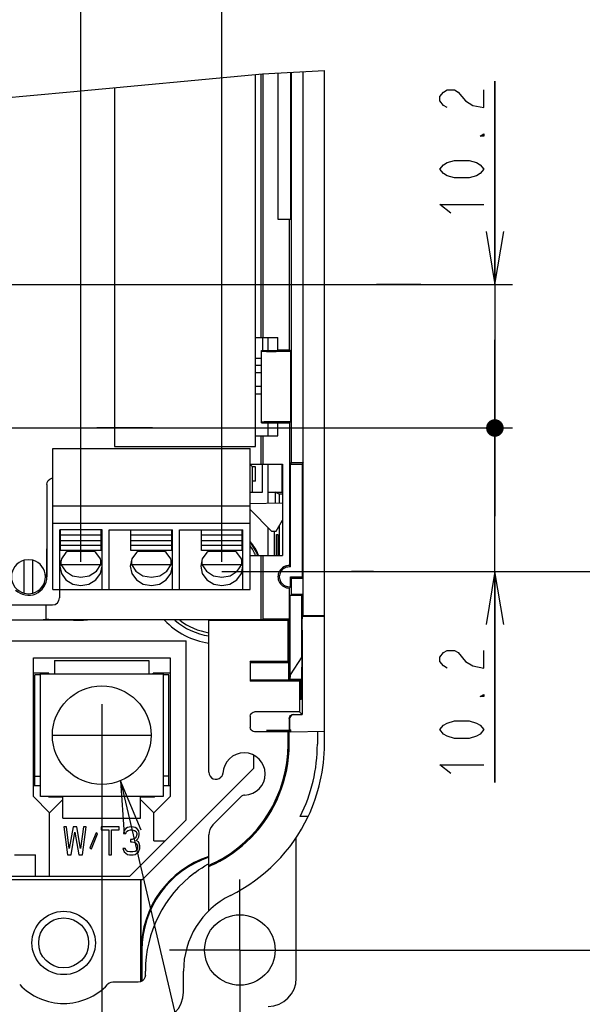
# Model space of a CAD drawing. Extents: x 30 to 410, y 13 to 287.
# Tile 14 of 17: x 291 to 323, y 64 to 119. Entities that reach past the tile are written whole.
import ezdxf

# ---------------------------------------------------------------- set-up
doc = ezdxf.new("R2010")
doc.units = 0
doc.header["$LTSCALE"] = 23.1
doc.linetypes.add('CENTER', pattern=[0.6, 0.375, -0.075, 0.075, -0.075])
doc.layers.get('0').update_dxf_attribs({"linetype": 'CONTINUOUS'})
for name, color, linetype in [('ALL_CURVE', 7, 'CONTINUOUS'), ('ALL_DIM', 7, 'CONTINUOUS'), ('ALL_NOTE', 7, 'CONTINUOUS'), ('DEFAULT_1', 7, 'CENTER')]:
    doc.layers.add(name, color=color, linetype=linetype)
doc.dimstyles.get("Standard").update_dxf_attribs({"dimtxt": 2.5, "dimasz": 2.5, "dimexe": 1.25, "dimexo": 0.625, "dimtad": 1, "dimcen": 2.5, "dimazin": 3, "dimtfac": 1, "dimtmove": 0, "dimatfit": 3})

# ---------------------------------------------------------------- blocks, each defined once
blk = doc.blocks.new('_OPEN')
at = {"color": 0, "linetype": 'BYBLOCK'}
for p, q in [((0, 0), (-1, 0.167)), ((-1, -0.167), (0, 0)), ((-1, 0), (0, 0))]:
    blk.add_line(p, q, dxfattribs=at)
blk = doc.blocks.new('*D18')
at = {"layer": 'ALL_DIM', "color": 2, "linetype": 'CONTINUOUS'}
for p, q in [((234.879, 78.587), (234.879, 44.058)), ((295.919, 78.587), (295.919, 44.058)), ((234.879, 45.058), (265.399, 45.058)), ((295.919, 45.058), (265.399, 45.058))]:
    blk.add_line(p, q, dxfattribs=at)
at = {"layer": 'ALL_DIM', "color": 2, "linetype": 'CONTINUOUS', "xscale": 3, "yscale": 3, "zscale": 3, "rotation": 180}
blk.add_blockref('_OPEN', (234.879, 45.058), dxfattribs=at)
at = {"layer": 'ALL_DIM', "color": 2, "linetype": 'CONTINUOUS', "xscale": 3, "yscale": 3, "zscale": 3}
blk.add_blockref('_OPEN', (295.919, 45.058), dxfattribs=at)
blk = doc.blocks.new('*D19')
at = {"layer": 'ALL_DIM', "color": 2, "linetype": 'CONTINUOUS'}
for p, q in [((302.741, 88.129), (327.59, 88.129)), ((326.59, 88.129), (326.59, 77.383)), ((326.59, 66.637), (326.59, 77.383)), ((304.009, 66.637), (327.59, 66.637))]:
    blk.add_line(p, q, dxfattribs=at)
at = {"layer": 'ALL_DIM', "color": 2, "linetype": 'CONTINUOUS', "xscale": 3, "yscale": 3, "zscale": 3}
for p, rotation in [((326.59, 88.129), 90), ((326.59, 66.637), 270)]:
    blk.add_blockref('_OPEN', p, dxfattribs=dict(at, rotation=rotation))
blk = doc.blocks.new('_DOT')
at = {"color": 0, "linetype": 'BYBLOCK'}
blk.add_line((-0.167, 0), (-1, 0), dxfattribs=at)
at = {"color": 0, "linetype": 'BYBLOCK', "const_width": 0.167}
blk.add_lwpolyline([(-0.083, 0, 1), (0.083, 0, 1)], format="xyb", close=True, dxfattribs=at)
blk = doc.blocks.new('*D20')
at = {"layer": 'ALL_DIM', "color": 2, "linetype": 'CONTINUOUS'}
for p, q in [((318.233, 96.289), (318.233, 101.289)), ((318.233, 101.289), (318.233, 92.209)), ((286.693, 96.289), (319.233, 96.289)), ((318.233, 76.155), (318.233, 92.209)), ((309.679, 88.129), (319.233, 88.129)), ((318.233, 88.129), (318.233, 76.155))]:
    blk.add_line(p, q, dxfattribs=at)
at = {"layer": 'ALL_DIM', "color": 2, "linetype": 'CONTINUOUS', "xscale": 3, "yscale": 3, "zscale": 3}
for name, p, rotation in [('_DOT', (318.233, 96.289), 270), ('_OPEN', (318.233, 88.129), 90)]:
    blk.add_blockref(name, p, dxfattribs=dict(at, rotation=rotation))
blk = doc.blocks.new('*D21')
at = {"layer": 'ALL_DIM', "color": 2, "linetype": 'CONTINUOUS'}
for p, q in [((318.233, 104.449), (318.233, 115.99)), ((318.233, 115.99), (318.233, 100.369)), ((281.009, 104.449), (319.233, 104.449)), ((318.233, 91.289), (318.233, 100.369)), ((309.679, 96.289), (319.233, 96.289)), ((318.233, 96.289), (318.233, 91.289))]:
    blk.add_line(p, q, dxfattribs=at)
at = {"layer": 'ALL_DIM', "color": 2, "linetype": 'CONTINUOUS', "xscale": 3, "yscale": 3, "zscale": 3}
for name, p, rotation in [('_OPEN', (318.233, 104.449), 270), ('_DOT', (318.233, 96.289), 90)]:
    blk.add_blockref(name, p, dxfattribs=dict(at, rotation=rotation))
blk = doc.blocks.new('*D22')
at = {"layer": 'ALL_DIM', "color": 2, "linetype": 'CONTINUOUS'}
for p, q in [((294.735, 88.692), (294.735, 129.517)), ((302.735, 88.692), (302.735, 129.517)), ((294.735, 128.517), (289.735, 128.517)), ((289.735, 128.517), (298.735, 128.517)), ((318.884, 128.517), (298.735, 128.517)), ((302.735, 128.517), (318.884, 128.517))]:
    blk.add_line(p, q, dxfattribs=at)
at = {"layer": 'ALL_DIM', "color": 2, "linetype": 'CONTINUOUS', "xscale": 3, "yscale": 3, "zscale": 3}
blk.add_blockref('_DOT', (294.735, 128.517), dxfattribs=at)
at = {"layer": 'ALL_DIM', "color": 2, "linetype": 'CONTINUOUS', "xscale": 3, "yscale": 3, "zscale": 3, "rotation": 180}
blk.add_blockref('_OPEN', (302.735, 128.517), dxfattribs=at)
blk = doc.blocks.new('*D23')
at = {"layer": 'ALL_DIM', "color": 2, "linetype": 'CONTINUOUS'}
for p, q in [((288.839, 88.692), (288.839, 129.517)), ((294.735, 88.692), (294.735, 129.517)), ((288.839, 128.517), (252.195, 128.517)), ((252.195, 128.517), (291.787, 128.517)), ((299.735, 128.517), (291.787, 128.517)), ((294.735, 128.517), (299.735, 128.517))]:
    blk.add_line(p, q, dxfattribs=at)
at = {"layer": 'ALL_DIM', "color": 2, "linetype": 'CONTINUOUS', "xscale": 3, "yscale": 3, "zscale": 3}
blk.add_blockref('_OPEN', (288.839, 128.517), dxfattribs=at)
at = {"layer": 'ALL_DIM', "color": 2, "linetype": 'CONTINUOUS', "xscale": 3, "yscale": 3, "zscale": 3, "rotation": 180}
blk.add_blockref('_DOT', (294.735, 128.517), dxfattribs=at)
blk = doc.blocks.new('*D24')
at = {"layer": 'ALL_DIM', "color": 2, "linetype": 'CONTINUOUS'}
for p, q in [((280.759, 105.012), (280.759, 138.234)), ((288.839, 88.692), (288.839, 138.234)), ((280.759, 137.234), (275.759, 137.234)), ((275.759, 137.234), (284.799, 137.234)), ((301.197, 137.234), (284.799, 137.234)), ((288.839, 137.234), (301.197, 137.234))]:
    blk.add_line(p, q, dxfattribs=at)
at = {"layer": 'ALL_DIM', "color": 2, "linetype": 'CONTINUOUS', "xscale": 3, "yscale": 3, "zscale": 3}
blk.add_blockref('_OPEN', (280.759, 137.234), dxfattribs=at)
at = {"layer": 'ALL_DIM', "color": 2, "linetype": 'CONTINUOUS', "xscale": 3, "yscale": 3, "zscale": 3, "rotation": 180}
blk.add_blockref('_OPEN', (288.839, 137.234), dxfattribs=at)
blk = doc.blocks.new('*D26')
at = {"layer": 'ALL_DIM', "color": 2, "linetype": 'CONTINUOUS'}
for p, q in [((286.479, 130.552), (286.479, 147.272)), ((288.839, 88.692), (288.839, 147.272)), ((286.479, 146.272), (281.479, 146.272)), ((281.479, 146.272), (287.659, 146.272)), ((295.406, 146.272), (287.659, 146.272)), ((288.839, 146.272), (295.406, 146.272)), ((286.479, 96.852), (286.479, 126.617))]:
    blk.add_line(p, q, dxfattribs=at)
at = {"layer": 'ALL_DIM', "color": 2, "linetype": 'CONTINUOUS', "xscale": 3, "yscale": 3, "zscale": 3}
blk.add_blockref('_OPEN', (286.479, 146.272), dxfattribs=at)
at = {"layer": 'ALL_DIM', "color": 2, "linetype": 'CONTINUOUS', "xscale": 3, "yscale": 3, "zscale": 3, "rotation": 180}
blk.add_blockref('_OPEN', (288.839, 146.272), dxfattribs=at)

msp = doc.modelspace()

# ---------------------------------------------------------------- linework, layer by layer
at = {"color": 7, "linetype": 'CONTINUOUS'}
for p, q in [((294.121, 115.381), (305.041, 116.402)), ((304.639, 95.234), (304.639, 116.365)), ((304.959, 101.437), (304.959, 116.395)), ((305.041, 116.402), (308.559, 116.598)), ((305.085, 101.437), (305.085, 116.405)), ((305.919, 116.451), (305.919, 108.157)), ((306.63, 116.491), (306.63, 108.157)), ((306.691, 94.321), (306.691, 116.494)), ((307.344, 94.321), (307.344, 116.531)), ((307.359, 86.432), (307.359, 116.532)), ((308.559, 78.336), (308.559, 116.598)), ((283.143, 114.39), (294.121, 115.381)), ((296.639, 115.617), (296.639, 95.234)), ((305.919, 108.157), (306.63, 108.157)), ((306.578, 100.711), (306.578, 108.157)), ((304.639, 101.437), (305.909, 101.437)), ((305.039, 101.437), (305.039, 100.686)), ((305.359, 100.686), (305.359, 101.437)), ((305.909, 100.711), (305.909, 101.437)), ((304.99, 100.686), (305.892, 100.686)), ((305.025, 100.65), (304.99, 100.686)), ((304.99, 96.588), (304.99, 100.686)), ((305.892, 100.686), (305.909, 100.711)), ((306.578, 100.711), (305.909, 100.711)), ((306.578, 100.711), (306.629, 100.637)), ((304.99, 100.237), (304.639, 100.237)), ((306.629, 100.637), (305.825, 100.637)), ((306.629, 100.637), (306.629, 96.637)), ((304.99, 99.837), (304.639, 99.837)), ((304.639, 99.437), (304.99, 99.437)), ((304.99, 98.637), (304.639, 98.637)), ((304.639, 98.237), (304.99, 98.237)), ((305.025, 96.623), (304.99, 96.588)), ((304.99, 96.588), (305.892, 96.588)), ((305.359, 95.837), (305.359, 96.588)), ((306.629, 96.637), (305.825, 96.637)), ((305.892, 96.588), (305.909, 96.563)), ((306.578, 96.563), (305.909, 96.563)), ((305.909, 95.837), (305.909, 96.563)), ((306.578, 96.563), (306.629, 96.637)), ((306.578, 96.563), (306.578, 88.476)), ((304.639, 95.837), (305.909, 95.837)), ((304.959, 94.237), (304.959, 95.837)), ((305.085, 94.237), (305.085, 95.837)), ((293.135, 95.117), (304.335, 95.117)), ((293.135, 87.117), (293.135, 95.117)), ((296.639, 95.234), (304.639, 95.234)), ((304.335, 87.117), (304.335, 95.117)), ((304.335, 94.237), (306.171, 94.237)), ((304.479, 94.077), (304.335, 94.221)), ((304.639, 94.077), (304.479, 94.077)), ((304.479, 92.637), (304.479, 94.077)), ((304.639, 93.277), (304.639, 94.077)), ((305.039, 92.637), (305.039, 94.237)), ((305.359, 91.996), (305.359, 94.237)), ((306.171, 94.237), (306.171, 89.037)), ((306.632, 94.237), (306.691, 94.321)), ((306.632, 94.237), (307.286, 94.237)), ((306.632, 88.394), (306.632, 94.237)), ((306.691, 94.321), (307.344, 94.321)), ((307.344, 94.321), (307.286, 94.237)), ((307.286, 94.237), (307.286, 87.837)), ((307.315, 93.837), (307.286, 93.837)), ((307.315, 88.237), (307.315, 93.837)), ((292.798, 93.076), (292.798, 90.663)), ((292.809, 93.082), (292.809, 87.837)), ((304.639, 93.277), (304.479, 93.277)), ((304.335, 92.637), (305.039, 92.637)), ((305.988, 92.522), (305.759, 92.637)), ((305.759, 92.637), (305.759, 92.003)), ((306.171, 92.522), (305.988, 92.522)), ((305.988, 92.522), (305.988, 92.007)), ((293.135, 91.864), (304.335, 91.864)), ((306.171, 92.01), (304.335, 91.978)), ((304.335, 91.661), (305.559, 90.437)), ((293.135, 90.877), (304.335, 90.877)), ((305.359, 89.037), (305.359, 90.637)), ((305.817, 90.437), (306.171, 91.05)), ((305.988, 90.733), (305.988, 89.037)), ((295.935, 90.509), (293.535, 90.509)), ((293.535, 87.117), (293.535, 90.509)), ((293.575, 89.325), (293.575, 90.503)), ((295.895, 90.209), (293.575, 90.209)), ((295.895, 89.325), (295.895, 90.503)), ((295.935, 87.117), (295.935, 90.509)), ((296.335, 90.509), (299.935, 90.509)), ((296.335, 87.117), (296.335, 90.509)), ((297.575, 89.325), (297.575, 90.503)), ((299.895, 90.209), (297.575, 90.209)), ((299.895, 89.325), (299.895, 90.503)), ((299.935, 87.117), (299.935, 90.509)), ((300.335, 90.509), (303.935, 90.509)), ((300.335, 87.117), (300.335, 90.509)), ((301.575, 89.325), (301.575, 90.503)), ((303.895, 90.209), (301.575, 90.209)), ((303.895, 89.325), (303.895, 90.503)), ((303.935, 87.117), (303.935, 90.509)), ((305.559, 90.437), (305.817, 90.437)), ((305.703, 90.437), (305.703, 89.037)), ((305.834, 90.237), (305.918, 90.237)), ((305.834, 89.037), (305.834, 90.237)), ((305.918, 90.237), (305.918, 89.037)), ((295.895, 89.87), (293.575, 89.87)), ((295.895, 89.62), (293.575, 89.62)), ((299.895, 89.87), (297.575, 89.87)), ((299.895, 89.62), (297.575, 89.62)), ((303.895, 89.87), (301.575, 89.87)), ((303.895, 89.62), (301.575, 89.62)), ((295.895, 89.325), (293.575, 89.325)), ((295.491, 89.28), (293.979, 89.28)), ((299.895, 89.325), (297.575, 89.325)), ((299.491, 89.28), (297.979, 89.28)), ((303.895, 89.325), (301.575, 89.325)), ((303.491, 89.28), (301.979, 89.28)), ((304.335, 89.037), (306.171, 89.037)), ((304.959, 85.407), (304.959, 89.037)), ((305.085, 85.437), (305.085, 89.037)), ((291.519, 86.902), (291.519, 88.772)), ((291.999, 86.902), (291.999, 88.772)), ((293.577, 88.637), (293.604, 88.544)), ((293.604, 88.759), (293.604, 88.544)), ((293.604, 88.544), (295.866, 88.544)), ((295.614, 88.16), (295.866, 88.544)), ((295.866, 88.544), (295.866, 88.759)), ((295.866, 88.544), (295.893, 88.637)), ((297.577, 88.637), (297.604, 88.544)), ((297.604, 88.759), (297.604, 88.544)), ((297.604, 88.544), (299.866, 88.544)), ((299.614, 88.16), (299.866, 88.544)), ((299.866, 88.544), (299.866, 88.759)), ((299.866, 88.544), (299.893, 88.637)), ((301.577, 88.637), (301.604, 88.544)), ((301.604, 88.759), (301.604, 88.544)), ((301.604, 88.544), (303.866, 88.544)), ((303.614, 88.16), (303.866, 88.544)), ((303.866, 88.544), (303.866, 88.759)), ((303.866, 88.544), (303.893, 88.637)), ((306.632, 87.837), (307.286, 87.837)), ((306.632, 87.837), (306.691, 87.753)), ((306.632, 87.28), (306.632, 87.837)), ((307.286, 88.237), (307.315, 88.237)), ((307.344, 87.753), (307.286, 87.837)), ((306.691, 87.753), (307.344, 87.753)), ((306.691, 86.828), (306.691, 87.753)), ((307.344, 86.828), (307.344, 87.753)), ((293.135, 87.117), (304.335, 87.117)), ((293.519, 87.117), (293.519, 86.637)), ((306.578, 85.437), (306.578, 87.197)), ((306.608, 86.769), (306.691, 86.828)), ((306.608, 86.769), (307.283, 86.785)), ((306.608, 82.268), (306.608, 86.769)), ((307.344, 86.828), (306.691, 86.828)), ((307.344, 86.828), (307.283, 86.785)), ((307.283, 83.281), (307.283, 86.785)), ((290.281, 86.237), (293.119, 86.237)), ((292.759, 85.405), (292.759, 86.237)), ((307.349, 85.632), (307.31, 85.604)), ((307.31, 85.604), (308.559, 85.604)), ((307.349, 85.632), (308.559, 85.632)), ((294.319, 85.373), (289.199, 85.373)), ((290.999, 85.388), (292.593, 85.388)), ((292.925, 85.407), (304.959, 85.407)), ((301.999, 85.383), (295.119, 85.383)), ((301.999, 76.734), (301.999, 85.383)), ((306.495, 85.355), (301.999, 85.355)), ((304.959, 85.407), (305.085, 85.437)), ((306.578, 85.437), (305.085, 85.437)), ((306.495, 85.355), (306.586, 85.446)), ((306.495, 83.037), (306.495, 85.355)), ((306.587, 85.407), (306.547, 85.406)), ((306.547, 81.969), (306.547, 85.406)), ((306.586, 85.446), (306.586, 82.008)), ((307.3, 84.804), (307.3, 80.005)), ((269.897, 84.197), (300.719, 84.197)), ((300.719, 74.037), (300.719, 84.197)), ((292.039, 83.237), (299.799, 83.237)), ((292.039, 75.357), (292.039, 83.237)), ((293.239, 83.077), (298.599, 83.077)), ((293.239, 83.077), (293.239, 82.317)), ((298.599, 83.077), (298.599, 82.317)), ((299.799, 83.237), (299.799, 75.357)), ((304.349, 83.037), (306.495, 83.037)), ((304.391, 82.977), (304.349, 83.037)), ((304.349, 83.037), (304.349, 81.917)), ((305.191, 82.963), (306.547, 82.963)), ((306.495, 83.037), (306.547, 82.963)), ((307.283, 83.281), (306.608, 82.268)), ((307.283, 83.281), (307.259, 82.129)), ((292.919, 82.357), (292.039, 82.357)), ((292.439, 82.277), (292.119, 82.277)), ((292.119, 75.957), (292.119, 82.277)), ((292.439, 82.317), (299.399, 82.317)), ((292.439, 75.357), (292.439, 82.317)), ((292.919, 82.317), (292.919, 82.357)), ((299.799, 82.357), (298.839, 82.357)), ((298.839, 82.317), (298.839, 82.357)), ((299.399, 82.317), (299.399, 75.357)), ((299.719, 82.277), (299.399, 82.277)), ((299.719, 75.957), (299.719, 82.277)), ((306.608, 82.268), (306.605, 82.129)), ((304.349, 81.917), (304.391, 81.959)), ((307.149, 81.917), (304.349, 81.917)), ((307.2, 81.968), (305.191, 81.969)), ((306.586, 82.008), (306.601, 82.022)), ((307.24, 82.008), (306.586, 82.008)), ((307.2, 81.968), (307.149, 81.917)), ((307.149, 81.917), (307.149, 80.157)), ((307.2, 81.968), (307.2, 80.865)), ((307.254, 82.022), (307.24, 82.008)), ((307.24, 80.865), (307.24, 82.008)), ((307.24, 80.865), (307.2, 80.865)), ((307.149, 80.157), (304.589, 80.157)), ((306.82, 80.005), (307.3, 80.005)), ((307.3, 80.005), (307.149, 80.157)), ((304.349, 79.917), (304.349, 79.277)), ((306.58, 79.765), (306.58, 79.145)), ((292.039, 79.317), (292.119, 79.317)), ((306.495, 79.037), (304.589, 79.037)), ((305.276, 79.132), (306.555, 79.132)), ((306.495, 79.037), (306.647, 79.145)), ((306.495, 78.336), (306.495, 79.037)), ((306.58, 79.145), (306.555, 79.132)), ((306.647, 79.037), (306.564, 79.037)), ((306.58, 79.145), (306.647, 79.145)), ((306.647, 79.037), (306.647, 79.145)), ((306.647, 79.037), (308.559, 79.07)), ((308.159, 79.063), (308.159, 78.336)), ((306.559, 78.336), (306.559, 78.637)), ((304.559, 76.968), (304.559, 77.69)), ((298.228, 70.637), (304.559, 76.968)), ((292.119, 76.517), (292.439, 76.517)), ((299.719, 76.517), (299.399, 76.517)), ((302.729, 76.498), (302.682, 76.451)), ((292.439, 75.957), (292.039, 75.957)), ((299.799, 75.957), (299.399, 75.957)), ((292.959, 74.437), (292.039, 75.357)), ((299.399, 75.357), (292.439, 75.357)), ((292.919, 75.317), (292.919, 75.357)), ((293.719, 75.317), (292.919, 75.317)), ((292.959, 74.437), (293.679, 75.157)), ((293.679, 75.157), (293.719, 75.157)), ((293.719, 74.117), (293.719, 75.317)), ((298.919, 75.317), (298.119, 75.317)), ((298.119, 74.117), (298.119, 75.317)), ((298.119, 75.157), (298.159, 75.157)), ((298.159, 75.157), (298.879, 74.437)), ((299.799, 75.357), (298.879, 74.437)), ((298.919, 75.317), (298.919, 75.357)), ((302.233, 73.74), (303.86, 75.367)), ((292.959, 70.837), (292.959, 74.437)), ((298.879, 72.837), (298.879, 74.437)), ((293.719, 74.117), (298.119, 74.117)), ((300.719, 74.037), (297.519, 70.837)), ((307.628, 74.212), (307.186, 74.219)), ((293.919, 73.637), (293.759, 73.637)), ((293.759, 73.637), (293.972, 72.037)), ((294.079, 72.411), (293.919, 73.637)), ((294.292, 73.637), (294.079, 72.411)), ((294.186, 72.037), (294.399, 73.33)), ((294.506, 73.637), (294.292, 73.637)), ((294.399, 73.33), (294.612, 72.037)), ((294.719, 72.411), (294.506, 73.637)), ((294.879, 73.637), (294.719, 72.411)), ((294.826, 72.037), (295.039, 73.637)), ((295.039, 73.637), (294.879, 73.637)), ((295.599, 73.296), (295.252, 72.445)), ((295.679, 73.228), (295.599, 73.296)), ((296.906, 73.637), (295.892, 73.637)), ((295.892, 73.637), (295.892, 73.467)), ((295.892, 73.467), (296.319, 73.467)), ((296.319, 73.467), (296.319, 72.037)), ((296.479, 73.467), (296.906, 73.467)), ((296.479, 72.037), (296.479, 73.467)), ((296.906, 73.467), (296.906, 73.637)), ((297.172, 73.398), (297.146, 73.262)), ((297.279, 73.535), (297.172, 73.398)), ((297.386, 73.603), (297.279, 73.535)), ((297.279, 73.262), (297.332, 73.364)), ((297.332, 73.364), (297.412, 73.433)), ((297.572, 73.637), (297.386, 73.603)), ((297.412, 73.433), (297.546, 73.467)), ((297.546, 73.467), (297.652, 73.467)), ((297.626, 73.637), (297.572, 73.637)), ((297.812, 73.603), (297.626, 73.637)), ((297.652, 73.467), (297.786, 73.433)), ((297.786, 73.433), (297.866, 73.364)), ((297.919, 73.535), (297.812, 73.603)), ((297.866, 73.364), (297.919, 73.262)), ((298.026, 73.398), (297.919, 73.535)), ((298.052, 73.262), (298.026, 73.398)), ((295.332, 72.377), (295.679, 73.228)), ((297.146, 73.262), (297.279, 73.262)), ((297.652, 72.922), (297.546, 72.922)), ((297.546, 72.922), (297.546, 72.786)), ((297.546, 72.786), (297.652, 72.786)), ((297.812, 72.99), (297.652, 72.922)), ((297.652, 72.786), (297.812, 72.752)), ((297.866, 73.058), (297.812, 72.99)), ((297.812, 72.752), (297.892, 72.684)), ((297.919, 73.194), (297.866, 73.058)), ((297.866, 72.854), (297.972, 72.956)), ((297.999, 72.786), (297.866, 72.854)), ((297.919, 73.262), (297.919, 73.194)), ((297.972, 72.956), (298.026, 73.058)), ((298.052, 72.684), (297.999, 72.786)), ((298.026, 73.058), (298.052, 73.194)), ((298.052, 73.194), (298.052, 73.262)), ((298.879, 72.837), (299.519, 72.837)), ((301.999, 68.865), (301.999, 73.174)), ((306.959, 65.037), (306.959, 73.04)), ((295.252, 72.445), (295.332, 72.377)), ((297.252, 72.411), (297.119, 72.411)), ((297.119, 72.411), (297.146, 72.309)), ((297.146, 72.309), (297.199, 72.207)), ((297.199, 72.207), (297.279, 72.139)), ((297.279, 72.343), (297.252, 72.411)), ((297.332, 72.275), (297.279, 72.343)), ((297.386, 72.241), (297.332, 72.275)), ((297.519, 72.207), (297.386, 72.241)), ((297.679, 72.207), (297.519, 72.207)), ((297.812, 72.241), (297.679, 72.207)), ((297.866, 72.275), (297.812, 72.241)), ((297.919, 72.343), (297.866, 72.275)), ((297.892, 72.684), (297.946, 72.547)), ((297.946, 72.411), (297.919, 72.343)), ((297.919, 72.139), (297.999, 72.207)), ((297.946, 72.547), (297.946, 72.411)), ((297.999, 72.207), (298.052, 72.309)), ((298.079, 72.547), (298.052, 72.684)), ((298.052, 72.309), (298.079, 72.411)), ((298.079, 72.411), (298.079, 72.547)), ((290.959, 72.037), (292.159, 72.037)), ((292.159, 70.837), (292.159, 72.037)), ((293.972, 72.037), (294.186, 72.037)), ((294.612, 72.037), (294.826, 72.037)), ((296.319, 72.037), (296.479, 72.037)), ((297.279, 72.139), (297.386, 72.071)), ((297.386, 72.071), (297.492, 72.037)), ((297.492, 72.037), (297.706, 72.037)), ((297.706, 72.037), (297.812, 72.071)), ((297.812, 72.071), (297.919, 72.139)), ((301.779, 71.415), (301.943, 71.514)), ((301.943, 71.514), (301.975, 71.533)), ((301.999, 71.382), (302.034, 71.397)), ((233.279, 70.837), (297.519, 70.837)), ((288.559, 70.637), (298.228, 70.637)), ((298.124, 70.637), (298.124, 64.825)), ((298.159, 66.637), (298.159, 70.637)), ((298.204, 66.637), (298.204, 64.865)), ((298.394, 65.202), (298.394, 65.437)), ((300.559, 64.237), (300.559, 65.437)), ((297.994, 64.802), (296.545, 64.802))]:
    msp.add_line(p, q, dxfattribs=at)
at = {"color": 2, "linetype": 'CONTINUOUS'}
for p, q in [((314.026, 104.449), (311.518, 104.449)), ((298.795, 96.289), (295.636, 96.289)), ((311.339, 88.129), (310.087, 88.129))]:
    msp.add_line(p, q, dxfattribs=at)
at = {"color": 3, "linetype": 'CONTINUOUS'}
for p, q in [((306.159, 92.637), (306.159, 94.237)), ((305.359, 92.637), (306.159, 92.637))]:
    msp.add_line(p, q, dxfattribs=at)
at = {"color": 7, "linetype": 'CONTINUOUS'}
for points in [[(305.025, 100.65), (305.055, 100.647), (305.137, 100.644), (305.264, 100.641), (305.429, 100.639), (305.62, 100.637), (305.825, 100.637)], [(305.825, 96.637), (305.62, 96.636), (305.429, 96.635), (305.264, 96.633), (305.137, 96.63), (305.055, 96.627), (305.025, 96.623)], [(292.798, 93.076), (292.819, 93.198), (292.881, 93.306), (292.977, 93.387), (293.095, 93.431), (293.135, 93.435)], [(292.798, 90.663), (292.798, 90.302), (292.797, 89.94), (292.795, 89.598), (292.792, 89.29), (292.79, 89.006), (292.786, 88.719), (292.782, 88.429), (292.776, 88.137), (292.771, 87.837)], [(294.054, 89.325), (293.886, 89.223), (293.626, 88.864), (293.535, 88.442)], [(295.935, 88.442), (295.844, 88.864), (295.583, 89.223), (295.416, 89.325)], [(298.054, 89.325), (297.886, 89.223), (297.626, 88.864), (297.535, 88.442)], [(299.935, 88.442), (299.844, 88.864), (299.583, 89.223), (299.416, 89.325)], [(302.054, 89.325), (301.886, 89.223), (301.626, 88.864), (301.535, 88.442)], [(303.935, 88.442), (303.844, 88.864), (303.583, 89.223), (303.416, 89.325)], [(291.999, 88.772), (291.759, 88.802), (291.519, 88.772)], [(293.535, 88.442), (293.626, 88.019), (293.886, 87.661), (294.276, 87.422), (294.735, 87.338), (295.194, 87.422), (295.583, 87.661), (295.844, 88.019), (295.935, 88.442)], [(293.604, 88.544), (293.856, 88.16), (294.256, 87.899), (294.735, 87.807), (295.214, 87.899), (295.614, 88.16)], [(297.535, 88.442), (297.626, 88.019), (297.886, 87.661), (298.276, 87.422), (298.735, 87.338), (299.194, 87.422), (299.583, 87.661), (299.844, 88.019), (299.935, 88.442)], [(297.604, 88.544), (297.856, 88.16), (298.256, 87.899), (298.735, 87.807), (299.214, 87.899), (299.614, 88.16)], [(301.535, 88.442), (301.626, 88.019), (301.886, 87.661), (302.276, 87.422), (302.735, 87.338), (303.194, 87.422), (303.583, 87.661), (303.844, 88.019), (303.935, 88.442)], [(301.604, 88.544), (301.856, 88.16), (302.256, 87.899), (302.735, 87.807), (303.214, 87.899), (303.614, 88.16)], [(306.578, 88.476), (306.596, 88.449), (306.614, 88.422), (306.632, 88.394)], [(306.578, 87.197), (306.596, 87.224), (306.614, 87.252), (306.632, 87.28)], [(291.519, 86.901), (291.759, 86.871), (291.999, 86.901)], [(307.349, 85.632), (307.352, 85.66), (307.354, 85.741), (307.356, 85.869), (307.358, 86.034), (307.359, 86.226), (307.359, 86.432)], [(307.3, 84.804), (307.301, 85.01), (307.302, 85.202), (307.303, 85.367), (307.305, 85.494), (307.307, 85.575), (307.31, 85.604)], [(292.713, 85.389), (292.66, 85.388), (292.593, 85.388)], [(292.759, 85.391), (292.747, 85.39), (292.713, 85.389)], [(292.925, 85.407), (292.858, 85.407), (292.805, 85.406), (292.771, 85.405), (292.759, 85.405)], [(294.319, 85.373), (294.443, 85.373), (294.554, 85.374), (294.643, 85.375), (294.699, 85.377), (294.739, 85.38)], [(294.739, 85.38), (294.795, 85.381), (294.884, 85.382), (294.995, 85.383), (295.119, 85.383)], [(304.391, 82.977), (304.42, 82.973), (304.501, 82.97), (304.629, 82.967), (304.794, 82.965), (304.985, 82.963), (305.191, 82.963)], [(305.191, 81.969), (304.985, 81.968), (304.794, 81.967), (304.629, 81.966), (304.501, 81.964), (304.42, 81.961), (304.391, 81.959)], [(306.601, 82.022), (306.602, 82.035), (306.604, 82.071), (306.605, 82.129)], [(307.259, 82.129), (307.257, 82.071), (307.256, 82.035), (307.254, 82.022)], [(304.349, 79.917), (304.361, 79.991), (304.395, 80.058), (304.448, 80.111), (304.515, 80.145), (304.589, 80.157)], [(306.559, 79.78), (306.568, 79.844), (306.592, 79.903), (306.631, 79.953), (306.68, 79.991), (306.736, 80.015), (306.795, 80.023)], [(306.82, 80.005), (306.746, 79.994), (306.679, 79.959), (306.626, 79.906), (306.592, 79.839), (306.58, 79.765)], [(306.559, 79.783), (306.559, 79.299), (306.558, 79.232), (306.557, 79.179), (306.556, 79.145), (306.555, 79.132)], [(304.589, 79.037), (304.515, 79.049), (304.448, 79.083), (304.395, 79.136), (304.361, 79.203), (304.349, 79.277)], [(306.559, 78.637), (306.559, 78.76), (306.56, 78.872), (306.561, 78.96), (306.562, 79.017), (306.564, 79.037)], [(302.33, 71.541), (302.617, 71.686), (302.983, 71.896), (303.406, 72.176), (303.881, 72.547), (304.399, 73.029)], [(301.199, 71.023), (301.42, 71.182), (301.618, 71.314), (301.779, 71.415)], [(302.034, 71.397), (302.145, 71.451), (302.33, 71.541)], [(298.394, 65.202), (298.374, 65.078), (298.317, 64.967), (298.229, 64.878), (298.117, 64.822), (297.994, 64.802)], [(296.545, 64.802), (296.438, 64.787), (296.339, 64.745), (296.255, 64.677)]]:
    msp.add_lwpolyline(points, dxfattribs=at)
for centre, radius in [((295.919, 78.837), 2.8), ((293.759, 67.037), 1.8), ((293.759, 67.037), 1.418), ((303.759, 66.637), 2)]:
    msp.add_circle(centre, radius, dxfattribs=at)
for centre, radius, start, end in [((302.559, 88.237), 2.24, 20.9865, 37.4784), ((302.559, 88.237), 2.36, 19.8391, 40.9911), ((302.559, 88.237), 2.4, 19.4861, 42.0553), ((291.759, 87.837), 0.966, 104.3873, 255.6128), ((291.759, 87.837), 0.966, 284.3873, 75.6128), ((306.559, 87.837), 0.64, 88.3372, 271.6628), ((306.559, 87.837), 0.562, 82.5023, 277.4977), ((291.759, 87.837), 1.05, 226.0142, 360), ((293.119, 86.637), 0.4, 270, 360), ((302.559, 88.237), 4.2, 222.9715, 262.3105), ((302.559, 88.237), 3.8, 228.9648, 261.4853), ((302.559, 88.237), 3.621, 232.3278, 261.0682), ((292.519, 81.197), 0.6, 131.934, 143.6725), ((298.959, 78.336), 7.536, 296.3878, 360), ((298.959, 78.336), 7.6, 315.7079, 360), ((298.959, 78.336), 9.2, 333.4165, 360), ((298.959, 78.336), 9.6, 334.5564, 360), ((303.999, 76.637), 1.2, 271.2383, 178.7617), ((302.399, 76.734), 0.4, 180, 315), ((302.559, 76.668), 0.24, 315, 358.7617), ((304.03, 75.197), 0.24, 91.2383, 135), ((298.959, 78.336), 9.6, 296.3878, 334.5541), ((302.799, 73.174), 0.8, 135, 180), ((303.759, 66.637), 5.6, 108.385, 180), ((303.759, 66.637), 5.555, 108.5382, 180), ((305.359, 65.437), 6.864, 116.3878, 119.3106), ((305.359, 65.437), 6.965, 126.6736, 180), ((305.359, 65.437), 4.8, 116.3878, 180), ((305.359, 65.037), 1.6, 270, 360), ((293.759, 67.037), 3.435, 223.399, 316.601), ((298.959, 64.237), 1.6, 270, 360)]:
    msp.add_arc(centre, radius, start, end, dxfattribs=at)
at = {"layer": 'ALL_CURVE', "color": 40, "linetype": 'CONTINUOUS'}
for p, q in [((295.919, 80.597), (295.919, 77.077)), ((293.149, 78.837), (298.689, 78.837))]:
    msp.add_line(p, q, dxfattribs=at)
at = {"layer": 'ALL_DIM', "color": 2, "linetype": 'CONTINUOUS'}
for points in [[(315.524, 114.49), (315.316, 114.615), (315.108, 114.865), (315.108, 115.115), (315.316, 115.365), (315.524, 115.49), (315.941, 115.49), (316.149, 115.365), (316.566, 114.865)], [(316.566, 114.865), (316.983, 114.615), (317.608, 114.49), (317.608, 115.49)], [(317.608, 112.99), (317.608, 112.865), (317.399, 112.865), (317.608, 112.99)], [(317.608, 110.99), (317.399, 110.74), (317.191, 110.615), (316.774, 110.49), (315.941, 110.49), (315.524, 110.615), (315.316, 110.74), (315.108, 110.99), (315.316, 111.24), (315.524, 111.365), (315.941, 111.49), (316.774, 111.49), (317.191, 111.365), (317.399, 111.24), (317.608, 110.99)], [(315.733, 108.49), (315.108, 108.99), (317.608, 108.99)], [(315.524, 82.655), (315.316, 82.779), (315.108, 83.03), (315.108, 83.28), (315.316, 83.53), (315.524, 83.655), (315.941, 83.655), (316.149, 83.53)], [(316.149, 83.53), (316.566, 83.03), (316.983, 82.779), (317.608, 82.655), (317.608, 83.655)], [(317.608, 81.154), (317.608, 81.03), (317.399, 81.03), (317.608, 81.154)], [(317.608, 79.154), (317.399, 78.905), (317.191, 78.78), (316.774, 78.655), (315.941, 78.655), (315.524, 78.78), (315.316, 78.905), (315.108, 79.154), (315.316, 79.405), (315.524, 79.53), (315.941, 79.655), (316.774, 79.655), (317.191, 79.53), (317.399, 79.405), (317.608, 79.154)], [(315.733, 76.654), (315.108, 77.155), (317.608, 77.155)]]:
    msp.add_lwpolyline(points, dxfattribs=at)
at = {"layer": 'ALL_NOTE', "color": 2, "linetype": 'CONTINUOUS'}
msp.add_line((296.99, 76.25), (303.422, 48.773), dxfattribs=at)
msp.add_lwpolyline([(298.161, 73.443), (296.99, 76.25), (297.187, 73.215)], dxfattribs=at)
at = {"layer": 'DEFAULT_1', "color": 7, "linetype": 'CENTER'}
for q in [(303.759, 70.637), (299.759, 66.637), (307.759, 66.637), (303.759, 62.637)]:
    msp.add_line((303.759, 66.637), q, dxfattribs=at)

# ---------------------------------------------------------------- dimensions: what is measured, and where the dimension line sits
at = {"layer": 'ALL_DIM', "color": 2, "linetype": 'CONTINUOUS'}
for base, p1, p2, angle, picture, middle in [((286.479, 146.272), (288.839, 88.692), (286.479, 96.852), 180, '*D26', (293.406, 146.897)), ((280.759, 137.234), (288.839, 88.692), (280.759, 105.012), 180, '*D24', (293.197, 137.859)), ((326.59, 88.129), (304.009, 66.637), (302.741, 88.129), 90, '*D19', (325.965, 72.808))]:
    dim = msp.add_linear_dim(base=base, p1=p1, p2=p2, angle=angle, dimstyle='Standard', dxfattribs=at)
    dim.commit()
    dim.dimension.update_dxf_attribs({"geometry": picture, "text_midpoint": middle, "dimtype": 128})
for base, p1, p2, angle, override, picture, middle in [((288.839, 128.517), (294.735, 88.692), (288.839, 88.692), 180, {"dimblk1": 'DOT', "dimsah": 1}, '*D23', (252.195, 129.142)), ((294.735, 128.517), (302.735, 88.692), (294.735, 88.692), 180, {"dimblk2": 'DOT', "dimsah": 1}, '*D22', (306.884, 129.142)), ((318.233, 104.449), (309.679, 96.289), (281.009, 104.449), 90, {"dimblk1": 'DOT', "dimsah": 1}, '*D21', (317.608, 107.99)), ((318.233, 88.129), (286.693, 96.289), (309.679, 88.129), 270, {"dimblk1": 'DOT', "dimsah": 1}, '*D20', (317.608, 76.155))]:
    dim = msp.add_linear_dim(base=base, p1=p1, p2=p2, angle=angle, dimstyle='Standard', override=override, dxfattribs=at)
    dim.commit()
    dim.dimension.update_dxf_attribs({"geometry": picture, "text_midpoint": middle, "dimtype": 128})
dim = msp.add_linear_dim(base=(295.919, 45.058), p1=(234.879, 78.587), p2=(295.919, 78.587), dimstyle='Standard', dxfattribs=at)
dim.commit()
dim.dimension.update_dxf_attribs({"geometry": '*D18', "text_midpoint": (253.876, 45.683), "dimtype": 128})

doc.saveas('drawing.dxf')
